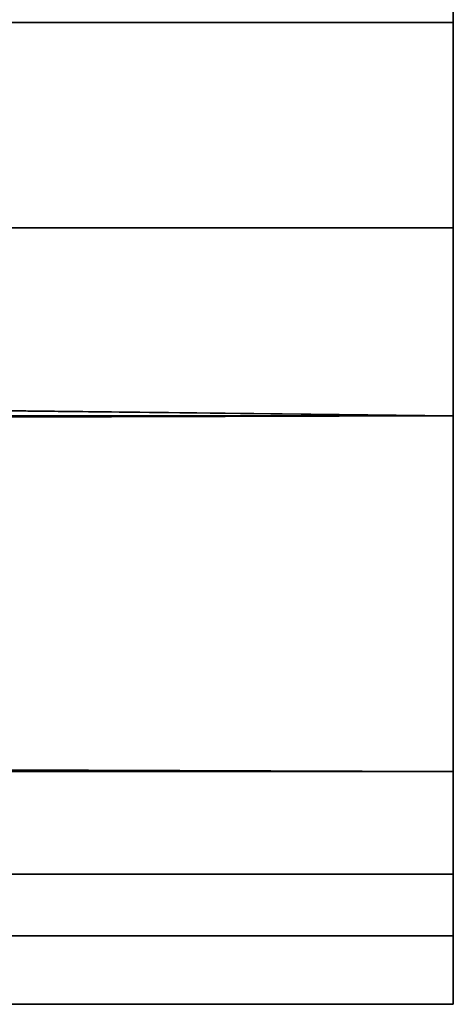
# Model space of a CAD drawing. Extents: x 907 to 1501, y 0 to 291.
# Tile 164 of 221: x 1498.15 to 1499.39, y 0.15 to 2.97. Entities that reach past the tile are written whole.
import ezdxf

# ---------------------------------------------------------------- set-up
doc = ezdxf.new("R2010")
doc.units = 0
doc.header["$LTSCALE"] = 25.4
doc.layers.get('0').update_dxf_attribs({"color": 13, "linetype": 'CONTINUOUS'})

# ---------------------------------------------------------------- blocks, each defined once
blk = doc.blocks.new('GIOTTO-LED-M-8170_STL')
at = {"color": 44}
for p, q in [((595.0646, 17.3179, 289.0725), (324.5646, 19.9515, 285.869)), ((595.0646, 17.3179, 289.0725), (324.5646, 19.9515, 285.869)), ((595.0646, 17.3179, 289.0725), (595.0646, 19.9515, 285.869)), ((595.0646, 17.3179, 289.0725), (595.0646, 19.9515, 285.869)), ((311.0646, 19.9125, 285.9478), (595.0646, 17.3179, 289.0725)), ((311.0646, 19.9125, 285.9478), (595.0646, 17.3179, 289.0725)), ((324.5646, 19.9125, 285.9478), (595.0646, 17.3179, 289.0725)), ((324.5646, 19.9125, 285.9478), (595.0646, 17.3179, 289.0725)), ((5.0646, 17.3179, 289.0725), (595.0646, 17.3179, 289.0725)), ((5.0646, 17.3179, 289.0725), (595.0646, 17.3179, 289.0725)), ((5.0646, 13.5275, 290.755), (595.0646, 17.3179, 289.0725)), ((5.0646, 13.5275, 290.755), (595.0646, 17.3179, 289.0725)), ((595.0646, 13.5275, 290.755), (595.0646, 17.3179, 289.0725)), ((595.0646, 9.8938, 288.5353), (595.0646, 17.3179, 289.0725)), ((595.0646, 13.5275, 290.755), (595.0646, 17.3179, 289.0725)), ((595.0646, 9.8938, 288.5353), (595.0646, 17.3179, 289.0725)), ((595.0646, 9.7692, 275.2224), (595.0646, 17.3179, 289.0725)), ((595.0646, 9.7692, 275.2224), (595.0646, 17.3179, 289.0725)), ((5.0646, 13.5275, 290.755), (595.0646, 13.5275, 290.755)), ((5.0646, 13.5275, 290.755), (595.0646, 13.5275, 290.755)), ((5.0646, 9.385, 290.5593), (595.0646, 13.5275, 290.755)), ((5.0646, 9.385, 290.5593), (595.0646, 13.5275, 290.755)), ((595.0646, 9.385, 290.5593), (595.0646, 13.5275, 290.755)), ((595.0646, 9.385, 290.5593), (595.0646, 13.5275, 290.755)), ((595.0646, 9.8938, 288.5353), (595.0646, 13.5275, 290.755)), ((595.0646, 9.8938, 288.5353), (595.0646, 13.5275, 290.755)), ((595.0646, 9.8938, 288.5353), (5.0646, 9.8938, 288.5353)), ((5.0646, 7.7733, 287.9476), (595.0646, 9.8938, 288.5353)), ((5.0646, 7.7733, 287.9476), (595.0646, 9.8938, 288.5353)), ((595.0646, 9.8938, 288.5353), (5.0646, 9.8938, 288.5353)), ((595.0646, 9.7692, 275.2224), (595.0646, 9.8938, 288.5353)), ((595.0646, 9.8938, 288.5353), (595.0646, 7.7733, 287.9476)), ((595.0646, 9.8938, 288.5353), (595.0646, 7.7733, 287.9476)), ((595.0646, 9.8938, 288.5353), (595.0646, 8.7901, 290.0894)), ((595.0646, 9.385, 290.5593), (595.0646, 9.8938, 288.5353)), ((595.0646, 9.385, 290.5593), (595.0646, 9.8938, 288.5353)), ((595.0646, 9.0413, 290.3829), (595.0646, 9.8938, 288.5353)), ((595.0646, 9.0413, 290.3829), (595.0646, 9.8938, 288.5353)), ((595.0646, 9.8938, 288.5353), (595.0646, 8.7901, 290.0894)), ((595.0646, 9.7692, 275.2224), (595.0646, 9.8938, 288.5353)), ((5.0646, 9.385, 290.5593), (595.0646, 9.385, 290.5593)), ((595.0646, 9.385, 290.5593), (5.0646, 9.0413, 290.3829)), ((595.0646, 9.385, 290.5593), (5.0646, 9.0413, 290.3829)), ((5.0646, 9.385, 290.5593), (595.0646, 9.385, 290.5593)), ((595.0646, 9.385, 290.5593), (595.0646, 9.0413, 290.3829)), ((595.0646, 9.385, 290.5593), (595.0646, 9.0413, 290.3829)), ((595.0646, 9.0413, 290.3829), (5.0646, 8.7901, 290.0894)), ((595.0646, 9.0413, 290.3829), (5.0646, 8.7901, 290.0894)), ((595.0646, 9.0413, 290.3829), (5.0646, 9.0413, 290.3829)), ((595.0646, 9.0413, 290.3829), (5.0646, 9.0413, 290.3829)), ((595.0646, 9.0413, 290.3829), (595.0646, 8.7901, 290.0894)), ((595.0646, 9.0413, 290.3829), (595.0646, 8.7901, 290.0894)), ((595.0646, 8.7901, 290.0894), (5.0646, 7.7733, 287.9476)), ((595.0646, 8.7901, 290.0894), (5.0646, 7.7733, 287.9476)), ((595.0646, 8.7901, 290.0894), (5.0646, 8.7901, 290.0894)), ((595.0646, 8.7901, 290.0894), (5.0646, 8.7901, 290.0894)), ((595.0646, 7.7733, 287.9476), (595.0646, 8.7901, 290.0894)), ((595.0646, 7.7733, 287.9476), (595.0646, 8.7901, 290.0894)), ((5.0646, 7.7733, 287.9476), (595.0646, 7.7733, 287.9476)), ((5.0646, 7.7733, 287.9476), (595.0646, 7.7733, 287.9476))]:
    blk.add_line(p, q, dxfattribs=at)
mesh = blk.add_polyface(dxfattribs=at)
corners = [(595.0646, 17.3179, 289.0725), (324.5646, 19.9515, 285.869), (324.5646, 19.9125, 285.9478)]
mesh.append_faces([[corners[k] for k in face] for face in [(0, 1, 2)]], dxfattribs={"color": 44})
mesh = blk.add_polyface(dxfattribs=at)
corners = [(595.0646, 17.3179, 289.0725), (595.0646, 19.9515, 285.869), (324.5646, 19.9515, 285.869)]
mesh.append_faces([[corners[k] for k in face] for face in [(0, 1, 2)]], dxfattribs={"color": 44})
mesh = blk.add_polyface(dxfattribs=at)
corners = [(595.0646, 19.9515, 285.869), (595.0646, 17.3179, 289.0725), (595.0646, 9.7692, 275.2224)]
mesh.append_faces([[corners[k] for k in face] for face in [(0, 1, 2)]], dxfattribs={"color": 44})
mesh = blk.add_polyface(dxfattribs=at)
corners = [(595.0646, 17.3179, 289.0725), (311.0646, 19.9125, 285.9478), (5.0646, 17.3179, 289.0725)]
mesh.append_faces([[corners[k] for k in face] for face in [(0, 1, 2)]], dxfattribs={"color": 44})
mesh = blk.add_polyface(dxfattribs=at)
corners = [(595.0646, 17.3179, 289.0725), (324.5646, 19.9125, 285.9478), (311.0646, 19.9125, 285.9478)]
mesh.append_faces([[corners[k] for k in face] for face in [(0, 1, 2)]], dxfattribs={"color": 44})
mesh = blk.add_polyface(dxfattribs=at)
corners = [(595.0646, 17.3179, 289.0725), (5.0646, 17.3179, 289.0725), (5.0646, 13.5275, 290.755)]
mesh.append_faces([[corners[k] for k in face] for face in [(0, 1, 2)]], dxfattribs={"color": 44})
mesh = blk.add_polyface(dxfattribs=at)
corners = [(595.0646, 17.3179, 289.0725), (5.0646, 13.5275, 290.755), (595.0646, 13.5275, 290.755)]
mesh.append_faces([[corners[k] for k in face] for face in [(0, 1, 2)]], dxfattribs={"color": 44})
mesh = blk.add_polyface(dxfattribs=at)
corners = [(595.0646, 17.3179, 289.0725), (595.0646, 13.5275, 290.755), (595.0646, 9.8938, 288.5353)]
mesh.append_faces([[corners[k] for k in face] for face in [(0, 1, 2)]], dxfattribs={"color": 44})
mesh = blk.add_polyface(dxfattribs=at)
corners = [(595.0646, 17.3179, 289.0725), (595.0646, 9.8938, 288.5353), (595.0646, 9.7692, 275.2224)]
mesh.append_faces([[corners[k] for k in face] for face in [(0, 1, 2)]], dxfattribs={"color": 44})
mesh = blk.add_polyface(dxfattribs=at)
corners = [(595.0646, 13.5275, 290.755), (5.0646, 13.5275, 290.755), (5.0646, 9.385, 290.5593)]
mesh.append_faces([[corners[k] for k in face] for face in [(0, 1, 2)]], dxfattribs={"color": 44})
mesh = blk.add_polyface(dxfattribs=at)
corners = [(595.0646, 13.5275, 290.755), (5.0646, 9.385, 290.5593), (595.0646, 9.385, 290.5593)]
mesh.append_faces([[corners[k] for k in face] for face in [(0, 1, 2)]], dxfattribs={"color": 44})
mesh = blk.add_polyface(dxfattribs=at)
corners = [(595.0646, 13.5275, 290.755), (595.0646, 9.385, 290.5593), (595.0646, 9.8938, 288.5353)]
mesh.append_faces([[corners[k] for k in face] for face in [(0, 1, 2)]], dxfattribs={"color": 44})
mesh = blk.add_polyface(dxfattribs=at)
corners = [(5.0646, 9.8938, 288.5353), (595.0646, 9.7692, 275.2224), (595.0646, 9.8938, 288.5353)]
mesh.append_faces([[corners[k] for k in face] for face in [(0, 1, 2)]], dxfattribs={"color": 44})
mesh = blk.add_polyface(dxfattribs=at)
corners = [(5.0646, 9.8938, 288.5353), (5.0646, 9.7692, 275.2224), (595.0646, 9.7692, 275.2224)]
mesh.append_faces([[corners[k] for k in face] for face in [(0, 1, 2)]], dxfattribs={"color": 44})
mesh = blk.add_polyface(dxfattribs=at)
corners = [(595.0646, 7.7733, 287.9476), (5.0646, 7.7733, 287.9476), (595.0646, 9.8938, 288.5353)]
mesh.append_faces([[corners[k] for k in face] for face in [(0, 1, 2)]], dxfattribs={"color": 44})
mesh = blk.add_polyface(dxfattribs=at)
corners = [(595.0646, 9.8938, 288.5353), (5.0646, 7.7733, 287.9476), (5.0646, 9.8938, 288.5353)]
mesh.append_faces([[corners[k] for k in face] for face in [(0, 1, 2)]], dxfattribs={"color": 44})
mesh = blk.add_polyface(dxfattribs=at)
corners = [(595.0646, 9.8938, 288.5353), (595.0646, 8.7901, 290.0894), (595.0646, 7.7733, 287.9476)]
mesh.append_faces([[corners[k] for k in face] for face in [(0, 1, 2)]], dxfattribs={"color": 44})
mesh = blk.add_polyface(dxfattribs=at)
corners = [(595.0646, 9.8938, 288.5353), (595.0646, 9.385, 290.5593), (595.0646, 9.0413, 290.3829)]
mesh.append_faces([[corners[k] for k in face] for face in [(0, 1, 2)]], dxfattribs={"color": 44})
mesh = blk.add_polyface(dxfattribs=at)
corners = [(595.0646, 9.8938, 288.5353), (595.0646, 9.0413, 290.3829), (595.0646, 8.7901, 290.0894)]
mesh.append_faces([[corners[k] for k in face] for face in [(0, 1, 2)]], dxfattribs={"color": 44})
mesh = blk.add_polyface(dxfattribs=at)
corners = [(595.0646, 9.385, 290.5593), (5.0646, 9.0413, 290.3829), (595.0646, 9.0413, 290.3829)]
mesh.append_faces([[corners[k] for k in face] for face in [(0, 1, 2)]], dxfattribs={"color": 44})
mesh = blk.add_polyface(dxfattribs=at)
corners = [(595.0646, 9.385, 290.5593), (5.0646, 9.385, 290.5593), (5.0646, 9.0413, 290.3829)]
mesh.append_faces([[corners[k] for k in face] for face in [(0, 1, 2)]], dxfattribs={"color": 44})
mesh = blk.add_polyface(dxfattribs=at)
corners = [(595.0646, 9.0413, 290.3829), (5.0646, 8.7901, 290.0894), (595.0646, 8.7901, 290.0894)]
mesh.append_faces([[corners[k] for k in face] for face in [(0, 1, 2)]], dxfattribs={"color": 44})
mesh = blk.add_polyface(dxfattribs=at)
corners = [(5.0646, 9.0413, 290.3829), (5.0646, 8.7901, 290.0894), (595.0646, 9.0413, 290.3829)]
mesh.append_faces([[corners[k] for k in face] for face in [(0, 1, 2)]], dxfattribs={"color": 44})
mesh = blk.add_polyface(dxfattribs=at)
corners = [(595.0646, 8.7901, 290.0894), (5.0646, 7.7733, 287.9476), (595.0646, 7.7733, 287.9476)]
mesh.append_faces([[corners[k] for k in face] for face in [(0, 1, 2)]], dxfattribs={"color": 44})
mesh = blk.add_polyface(dxfattribs=at)
corners = [(5.0646, 8.7901, 290.0894), (5.0646, 7.7733, 287.9476), (595.0646, 8.7901, 290.0894)]
mesh.append_faces([[corners[k] for k in face] for face in [(0, 1, 2)]], dxfattribs={"color": 44})

msp = doc.modelspace()

# ---------------------------------------------------------------- block references
at = {"color": 0, "extrusion": (0, -1, -5.55112e-17)}
msp.add_blockref('GIOTTO-LED-M-8170_STL', (904.3271, 1479.1888, -290.9062), dxfattribs=at)

doc.saveas('drawing.dxf')
